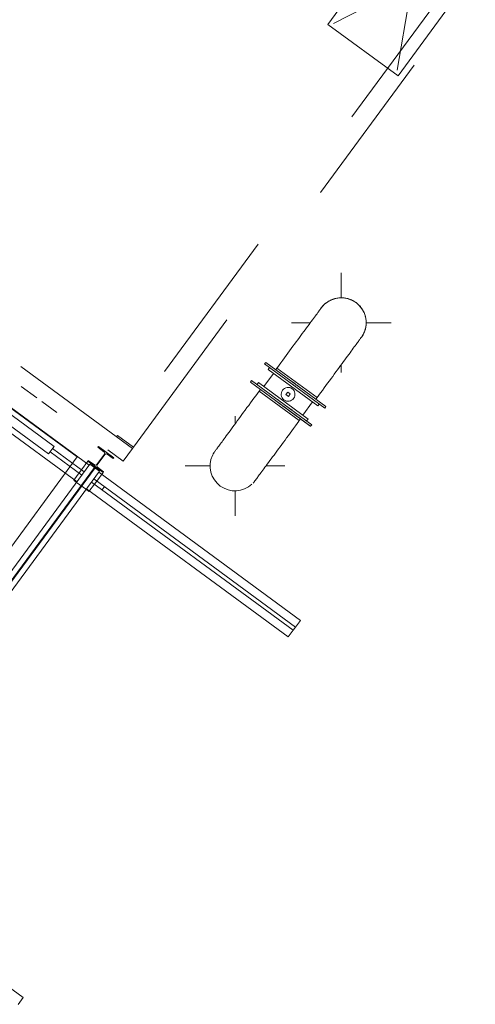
# Model space of a CAD drawing. Header units: metres. Extents: x 135583 to 135939, y 457896 to 458258.
# Tile 212 of 256: x 135790.48 to 135796.24, y 457908.58 to 457921.04. Entities that reach past the tile are written whole.
import ezdxf

# ---------------------------------------------------------------- set-up
doc = ezdxf.new("R2010")
doc.units = ezdxf.units.M
doc.linetypes.add('Hidden', pattern=[4, 2, -2])
doc.layers.add('NIEUWE INSTALLATIE', color=250, linetype='Continuous', lineweight=0)

msp = doc.modelspace()

# ---------------------------------------------------------------- linework, layer by layer
at = {"layer": 'NIEUWE INSTALLATIE', "linetype": 'Hidden'}
for p, q in [((135771.151, 457930.856), (135791.902, 457915.61)), ((135771.151, 457930.856), (135791.902, 457915.61)), ((135795.86, 457921.419), (135791.713, 457915.774)), ((135795.86, 457921.419), (135791.713, 457915.774)), ((135791.914, 457915.626), (135796.239, 457921.513)), ((135791.914, 457915.626), (135796.239, 457921.513)), ((135790.692, 457916.251), (135790.495, 457916.396)), ((135790.692, 457916.251), (135790.495, 457916.396)), ((135790.947, 457916.064), (135790.757, 457916.204)), ((135790.947, 457916.064), (135790.757, 457916.204)), ((135791.701, 457915.758), (135791.713, 457915.774)), ((135791.701, 457915.758), (135791.713, 457915.774)), ((135791.713, 457915.774), (135791.914, 457915.626)), ((135791.713, 457915.774), (135791.914, 457915.626)), ((135791.784, 457915.449), (135791.591, 457915.591)), ((135791.784, 457915.449), (135791.591, 457915.591)), ((135791.902, 457915.61), (135791.784, 457915.449)), ((135791.902, 457915.61), (135791.784, 457915.449)), ((135791.914, 457915.626), (135791.902, 457915.61)), ((135791.914, 457915.626), (135791.902, 457915.61)), ((135791.784, 457915.449), (135791.784, 457915.449)), ((135791.784, 457915.449), (135791.784, 457915.449)), ((135791.423, 457915.37), (135787.733, 457910.347)), ((135791.429, 457915.366), (135787.739, 457910.343)), ((135791.257, 457915.34), (135791.227, 457915.3)), ((135791.257, 457915.34), (135791.227, 457915.3)), ((135791.257, 457915.34), (135791.227, 457915.3)), ((135791.257, 457915.34), (135791.227, 457915.3)), ((135791.253, 457915.138), (135791.423, 457915.37)), ((135791.253, 457915.138), (135791.423, 457915.37)), ((135791.253, 457915.138), (135791.423, 457915.37)), ((135791.253, 457915.138), (135791.423, 457915.37)), ((135791.259, 457915.134), (135791.429, 457915.365)), ((135791.259, 457915.134), (135791.429, 457915.365)), ((135791.259, 457915.134), (135791.429, 457915.365)), ((135791.259, 457915.134), (135791.429, 457915.365)), ((135791.423, 457915.37), (135791.43, 457915.38)), ((135791.423, 457915.37), (135791.43, 457915.38)), ((135791.429, 457915.365), (135791.436, 457915.376)), ((135791.429, 457915.365), (135791.436, 457915.376)), ((135791.32, 457915.089), (135791.195, 457915.18)), ((135791.32, 457915.089), (135791.195, 457915.18)), ((135791.32, 457915.089), (135791.195, 457915.18)), ((135791.32, 457915.089), (135791.195, 457915.18)), ((135791.42, 457915.158), (135791.45, 457915.198)), ((135791.42, 457915.158), (135791.45, 457915.198)), ((135791.42, 457915.158), (135791.45, 457915.198)), ((135791.42, 457915.158), (135791.45, 457915.198)), ((135791.518, 457915.086), (135791.547, 457915.127)), ((135791.518, 457915.086), (135791.547, 457915.127))]:
    msp.add_line(p, q, dxfattribs=at)
at = {"layer": 'NIEUWE INSTALLATIE'}
for p, q in [((135791.203, 457915.503), (135781.392, 457922.712)), ((135791.203, 457915.503), (135781.392, 457922.712)), ((135795.027, 457921.864), (135794.375, 457920.978)), ((135794.445, 457920.988), (135795.44, 457921.498)), ((135795.44, 457921.498), (135795.251, 457920.396)), ((135795.262, 457920.326), (135795.913, 457921.213)), ((135794.375, 457920.978), (135795.262, 457920.326)), ((135794.375, 457920.977), (135794.375, 457920.978)), ((135795.262, 457920.326), (135794.375, 457920.977)), ((135795.262, 457920.326), (135795.262, 457920.326)), ((135794.544, 457917.512), (135794.544, 457917.832)), ((135791.355, 457915.398), (135788.857, 457917.233)), ((135793.914, 457917.202), (135794.154, 457917.202)), ((135794.853, 457917.202), (135795.174, 457917.202)), ((135790.84, 457915.541), (135788.93, 457916.944)), ((135790.911, 457915.637), (135789.001, 457917.041)), ((135794.544, 457916.572), (135794.544, 457916.671)), ((135793.687, 457916.56), (135793.564, 457916.393)), ((135793.687, 457916.56), (135793.564, 457916.393)), ((135793.636, 457916.635), (135793.618, 457916.61)), ((135793.618, 457916.61), (135794.247, 457916.149)), ((135793.496, 457916.444), (135793.478, 457916.419)), ((135794.124, 457915.982), (135793.496, 457916.444)), ((135793.867, 457916.324), (135793.843, 457916.292)), ((135793.899, 457916.3), (135793.867, 457916.324)), ((135793.875, 457916.268), (135793.899, 457916.3)), ((135793.843, 457916.292), (135793.875, 457916.268)), ((135794.056, 457916.032), (135794.178, 457916.199)), ((135794.056, 457916.032), (135794.178, 457916.199)), ((135794.247, 457916.149), (135794.264, 457916.173)), ((135791.201, 457915.189), (135789.916, 457916.133)), ((135793.2, 457915.92), (135793.2, 457916.019)), ((135794.106, 457915.958), (135794.124, 457915.982)), ((135790.911, 457915.637), (135790.84, 457915.541)), ((135790.861, 457915.569), (135791.263, 457915.273)), ((135790.89, 457915.609), (135791.293, 457915.313)), ((135791.473, 457915.634), (135791.466, 457915.625)), ((135791.466, 457915.625), (135791.542, 457915.568)), ((135791.666, 457915.492), (135791.473, 457915.634)), ((135787.444, 457910.386), (135791.203, 457915.503)), ((135787.444, 457910.386), (135791.203, 457915.503)), ((135791.337, 457915.449), (135791.257, 457915.34)), ((135791.337, 457915.449), (135791.257, 457915.34)), ((135791.344, 457915.459), (135791.337, 457915.449)), ((135791.337, 457915.449), (135791.53, 457915.307)), ((135791.42, 457915.402), (135791.344, 457915.459)), ((135791.547, 457915.539), (135791.45, 457915.407)), ((135791.456, 457915.402), (135791.553, 457915.534)), ((135791.582, 457915.539), (135791.659, 457915.482)), ((135791.659, 457915.482), (135791.666, 457915.492)), ((135791.365, 457915.412), (135787.675, 457910.389)), ((135787.796, 457910.301), (135791.486, 457915.323)), ((135791.227, 457915.3), (135791.159, 457915.207)), ((135791.227, 457915.3), (135791.159, 457915.207)), ((135791.365, 457915.412), (135791.486, 457915.323)), ((135791.45, 457915.198), (135791.53, 457915.307)), ((135791.45, 457915.198), (135791.53, 457915.307)), ((135791.537, 457915.316), (135791.46, 457915.373)), ((135794.027, 457913.435), (135791.476, 457915.309)), ((135791.53, 457915.307), (135791.537, 457915.316)), ((135792.57, 457915.389), (135792.891, 457915.389)), ((135793.59, 457915.389), (135793.83, 457915.389)), ((135791.195, 457915.18), (135791.159, 457915.207)), ((135791.195, 457915.18), (135791.159, 457915.207)), ((135791.384, 457915.184), (135793.935, 457913.31)), ((135791.414, 457915.225), (135793.965, 457913.35)), ((135791.352, 457915.065), (135791.32, 457915.089)), ((135791.352, 457915.065), (135791.32, 457915.089)), ((135793.873, 457913.225), (135791.322, 457915.1)), ((135791.352, 457915.065), (135791.42, 457915.158)), ((135791.352, 457915.065), (135791.42, 457915.158)), ((135793.2, 457914.759), (135793.2, 457915.079)), ((135793.965, 457913.35), (135794.027, 457913.435)), ((135793.873, 457913.225), (135793.935, 457913.31)), ((135793.965, 457913.35), (135793.935, 457913.31)), ((135790.519, 457908.66), (135787.968, 457910.534)), ((135790.457, 457908.575), (135790.519, 457908.66))]:
    msp.add_line(p, q, dxfattribs=at)
at = {"layer": 'NIEUWE INSTALLATIE', "extrusion": (-4.18339e-07, 3.07345e-07, 1)}
for p, q in [((135793.574, 457916.68, -0.084), (135793.589, 457916.7, -0.084)), ((135794.335, 457916.121, -0.084), (135793.574, 457916.68, -0.084)), ((135794.35, 457916.141, -0.084), (135793.589, 457916.7, -0.084)), ((135793.73, 457916.627, -0.084), (135793.716, 457916.607, -0.084)), ((135794.238, 457916.254, -0.084), (135793.73, 457916.627, -0.084)), ((135793.408, 457916.471, -0.084), (135793.394, 457916.45, -0.084)), ((135794.155, 457915.891, -0.084), (135793.394, 457916.45, -0.084)), ((135794.17, 457915.911, -0.084), (135793.408, 457916.471, -0.084)), ((135793.506, 457916.337, -0.084), (135793.521, 457916.357, -0.084)), ((135794.013, 457915.964, -0.084), (135793.506, 457916.337, -0.084)), ((135794.238, 457916.254, -0.084), (135794.223, 457916.234, -0.084)), ((135794.335, 457916.121, -0.084), (135794.35, 457916.141, -0.084)), ((135794.013, 457915.964, -0.084), (135794.028, 457915.984, -0.084)), ((135794.17, 457915.911, -0.084), (135794.155, 457915.891, -0.084))]:
    msp.add_line(p, q, dxfattribs=at)
at = {"layer": 'NIEUWE INSTALLATIE', "flags": 128}
for points in [[(135794.29, 457917.389), (135794.297, 457917.399), (135794.306, 457917.409), (135794.314, 457917.418), (135794.323, 457917.427), (135794.332, 457917.436), (135794.341, 457917.444), (135794.351, 457917.452), (135794.361, 457917.459), (135794.372, 457917.466), (135794.382, 457917.473), (135794.393, 457917.479), (135794.405, 457917.485), (135794.416, 457917.49), (135794.428, 457917.495), (135794.439, 457917.5), (135794.451, 457917.504), (135794.464, 457917.507), (135794.476, 457917.51), (135794.488, 457917.512), (135794.501, 457917.514), (135794.513, 457917.516), (135794.526, 457917.517), (135794.538, 457917.517), (135794.551, 457917.517), (135794.563, 457917.517), (135794.576, 457917.516), (135794.589, 457917.514), (135794.601, 457917.512), (135794.613, 457917.51), (135794.626, 457917.507), (135794.638, 457917.503), (135794.65, 457917.499), (135794.661, 457917.495), (135794.673, 457917.49), (135794.684, 457917.484), (135794.695, 457917.478), (135794.706, 457917.472), (135794.717, 457917.465), (135794.727, 457917.458), (135794.73, 457917.456)], [(135794.73, 457917.456), (135794.74, 457917.449), (135794.75, 457917.441), (135794.759, 457917.432), (135794.768, 457917.423), (135794.777, 457917.414), (135794.785, 457917.405), (135794.793, 457917.395), (135794.801, 457917.385), (135794.808, 457917.374), (135794.814, 457917.364), (135794.821, 457917.353), (135794.826, 457917.341), (135794.832, 457917.33), (135794.837, 457917.318), (135794.841, 457917.307), (135794.845, 457917.295), (135794.848, 457917.283), (135794.851, 457917.27), (135794.854, 457917.258), (135794.856, 457917.245), (135794.857, 457917.233), (135794.858, 457917.22), (135794.859, 457917.208), (135794.859, 457917.195), (135794.858, 457917.183), (135794.857, 457917.17), (135794.855, 457917.158), (135794.853, 457917.145), (135794.851, 457917.133), (135794.848, 457917.121), (135794.844, 457917.108), (135794.84, 457917.096), (135794.836, 457917.085), (135794.831, 457917.073), (135794.826, 457917.062), (135794.82, 457917.051), (135794.813, 457917.04), (135794.807, 457917.029), (135794.8, 457917.019), (135794.798, 457917.016)], [(135794.29, 457917.389), (135794.289, 457917.388), (135794.288, 457917.386), (135794.286, 457917.383), (135794.283, 457917.379), (135794.279, 457917.374), (135794.274, 457917.367), (135794.268, 457917.359), (135794.261, 457917.35), (135794.254, 457917.34), (135794.246, 457917.329), (135794.237, 457917.316), (135794.227, 457917.303), (135794.216, 457917.288), (135794.204, 457917.273), (135794.192, 457917.256), (135794.179, 457917.238), (135794.165, 457917.219), (135794.151, 457917.2), (135794.136, 457917.179), (135794.12, 457917.158), (135794.104, 457917.136), (135794.087, 457917.113), (135794.069, 457917.089), (135794.051, 457917.064), (135794.033, 457917.039), (135794.014, 457917.013), (135793.994, 457916.986), (135793.974, 457916.959), (135793.954, 457916.931), (135793.933, 457916.903), (135793.912, 457916.875), (135793.891, 457916.846), (135793.869, 457916.816), (135793.847, 457916.787), (135793.825, 457916.757), (135793.803, 457916.727), (135793.781, 457916.696), (135793.759, 457916.666), (135793.736, 457916.636), (135793.73, 457916.627)], [(135794.238, 457916.254), (135794.26, 457916.285), (135794.283, 457916.315), (135794.305, 457916.345), (135794.327, 457916.376), (135794.349, 457916.406), (135794.371, 457916.435), (135794.393, 457916.465), (135794.414, 457916.494), (135794.435, 457916.523), (135794.456, 457916.551), (135794.476, 457916.579), (135794.496, 457916.606), (135794.516, 457916.633), (135794.535, 457916.659), (135794.554, 457916.684), (135794.572, 457916.709), (135794.59, 457916.733), (135794.607, 457916.756), (135794.623, 457916.779), (135794.639, 457916.801), (135794.655, 457916.821), (135794.669, 457916.841), (135794.683, 457916.86), (135794.696, 457916.878), (135794.709, 457916.895), (135794.721, 457916.911), (135794.731, 457916.926), (135794.742, 457916.94), (135794.751, 457916.953), (135794.76, 457916.964), (135794.767, 457916.975), (135794.774, 457916.984), (135794.78, 457916.992), (135794.785, 457916.999), (135794.789, 457917.005), (135794.793, 457917.009), (135794.795, 457917.013), (135794.797, 457917.015), (135794.797, 457917.016)], [(135793.506, 457916.337), (135793.483, 457916.307), (135793.461, 457916.276), (135793.439, 457916.246), (135793.417, 457916.216), (135793.395, 457916.186), (135793.373, 457916.156), (135793.351, 457916.127), (135793.33, 457916.097), (135793.309, 457916.069), (135793.288, 457916.04), (135793.267, 457916.013), (135793.247, 457915.985), (135793.228, 457915.959), (135793.209, 457915.932), (135793.19, 457915.907), (135793.172, 457915.882), (135793.154, 457915.858), (135793.137, 457915.835), (135793.12, 457915.812), (135793.104, 457915.791), (135793.089, 457915.77), (135793.074, 457915.75), (135793.061, 457915.731), (135793.047, 457915.713), (135793.035, 457915.696), (135793.023, 457915.68), (135793.012, 457915.665), (135793.002, 457915.651), (135792.993, 457915.639), (135792.984, 457915.627), (135792.977, 457915.617), (135792.97, 457915.607), (135792.964, 457915.599), (135792.959, 457915.592), (135792.954, 457915.586), (135792.951, 457915.582), (135792.949, 457915.579), (135792.947, 457915.576), (135792.946, 457915.575)], [(135793.454, 457915.202), (135793.454, 457915.203), (135793.456, 457915.205), (135793.458, 457915.208), (135793.461, 457915.212), (135793.465, 457915.218), (135793.47, 457915.224), (135793.476, 457915.232), (135793.482, 457915.241), (135793.49, 457915.251), (135793.498, 457915.263), (135793.507, 457915.275), (135793.517, 457915.288), (135793.528, 457915.303), (135793.539, 457915.319), (135793.552, 457915.335), (135793.565, 457915.353), (135793.578, 457915.372), (135793.593, 457915.391), (135793.608, 457915.412), (135793.624, 457915.433), (135793.64, 457915.456), (135793.657, 457915.479), (135793.674, 457915.503), (135793.693, 457915.527), (135793.711, 457915.552), (135793.73, 457915.578), (135793.75, 457915.605), (135793.77, 457915.632), (135793.79, 457915.66), (135793.811, 457915.688), (135793.832, 457915.717), (135793.853, 457915.746), (135793.875, 457915.775), (135793.896, 457915.805), (135793.918, 457915.835), (135793.94, 457915.865), (135793.963, 457915.895), (135793.985, 457915.925), (135794.007, 457915.956), (135794.013, 457915.964)]]:
    msp.add_lwpolyline(points, dxfattribs=at)
at = {"layer": 'NIEUWE INSTALLATIE'}
for centre, radius, start, end in [((135794.544, 457917.202), 0.315, 136.056, 146.3687), ((135794.544, 457917.202), 0.315, 53.696, 132.446), ((135794.544, 457917.202), 0.315, 60, 62.0974), ((135794.544, 457917.202), 0.315, 334.946, 53.696), ((135794.544, 457917.202), 0.315, 148.4092, 150), ((135794.544, 457917.202), 0.315, 147.7345, 149.1593), ((135794.544, 457917.202), 0.315, 323.696, 332.0903), ((135794.544, 457917.202), 0.315, 328.1756, 334.1248), ((135793.871, 457916.296), 0.0875, 53.696, 233.696), ((135793.871, 457916.296), 0.0875, 233.696, 53.696), ((135793.2, 457915.389), 0.315, 148.1913, 153.9512), ((135793.2, 457915.389), 0.315, 147.4496, 152.0893), ((135793.2, 457915.389), 0.315, 143.696, 147.167), ((135793.2, 457915.389), 0.315, 154.946, 233.696), ((135793.2, 457915.389), 0.315, 316.4358, 324.9928), ((135793.2, 457915.389), 0.315, 325.4934, 327.2317), ((135793.2, 457915.389), 0.315, 233.696, 312.446), ((135793.2, 457915.389), 0.315, 268.5655, 270), ((135793.2, 457915.231), 0.158, 267.3575, 270)]:
    msp.add_arc(centre, radius, start, end, dxfattribs=at)
at = {"layer": 'NIEUWE INSTALLATIE', "extrusion": (-4.18339e-07, 3.07345e-07, 1)}
for centre, start_param, end_param in [((135793.969, 457916.421, -0.084), 4.514321, 4.712389), ((135793.955, 457916.401, -0.084), 1.570796, 1.650685), ((135793.955, 457916.401, -0.084), 1.413716, 1.570796), ((135793.969, 457916.421, -0.084), 4.712389, 4.869469), ((135793.774, 457916.171, -0.084), 4.712389, 8.011061), ((135793.789, 457916.191, -0.084), 1.570796, 1.727876), ((135793.789, 457916.191, -0.084), 1.216354, 1.570796), ((135793.774, 457916.171, -0.084), 4.712389, 5.298227)]:
    msp.add_ellipse(centre, major_axis=(0.381, -0.28, 0), ratio=0.000001, start_param=start_param, end_param=end_param, dxfattribs=at)
at = {"layer": 'NIEUWE INSTALLATIE'}
for centre, major_axis, start_param, end_param in [((135791.53, 457915.551), (-0.0079, 0.0195), 3.695167, 5.265963), ((135791.57, 457915.522), (-0.0136, 0.016), 4.944213, 6.515009), ((135791.433, 457915.419), (0.0169, -0.0124), 4.712389, 6.283185), ((135791.473, 457915.39), (-0.0079, 0.0195), 0.553574, 2.124371)]:
    msp.add_ellipse(centre, major_axis=major_axis, ratio=1, start_param=start_param, end_param=end_param, dxfattribs=at)

doc.saveas('drawing.dxf')
